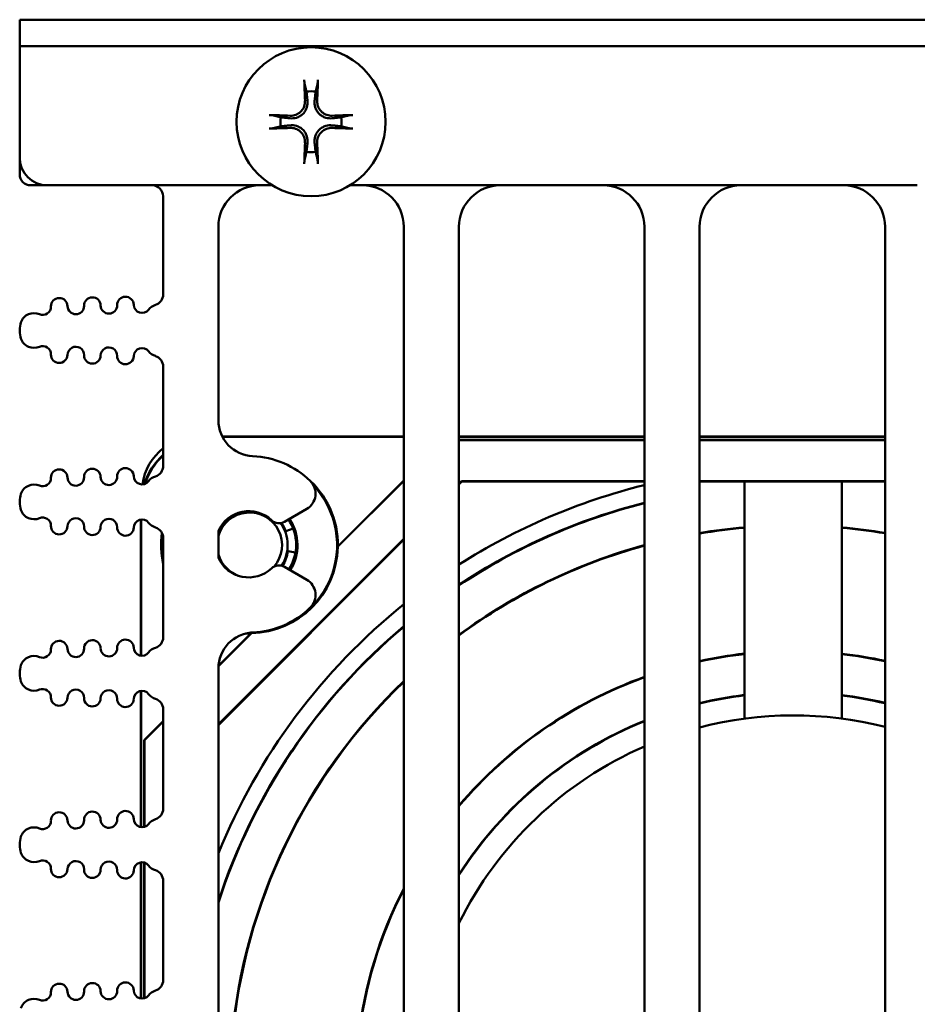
# Model space of a CAD drawing. Header units: inches. Extents: x 1 to 24, y 0.3 to 18.7.
# Tile 17 of 20: x 9.4 to 11, y 17 to 18.7. Entities that reach past the tile are written whole.
import ezdxf

# ---------------------------------------------------------------- set-up
doc = ezdxf.new("R2010")
doc.units = ezdxf.units.IN
doc.header["$LTSCALE"] = 0.8
doc.header["$MEASUREMENT"] = 0
doc.layers.add('Visible (ANSI)', color=7, linetype='Continuous', lineweight=50)

msp = doc.modelspace()

# ---------------------------------------------------------------- linework, layer by layer
at = {"layer": 'Visible (ANSI)'}
for p, q in [((9.3821, 18.7382), (9.4321, 18.7382)), ((9.3821, 18.7382), (9.3821, 18.6904)), ((12.1321, 18.7382), (9.4321, 18.7382)), ((9.3821, 18.4882), (9.3821, 18.6904)), ((9.4321, 18.6904), (9.3821, 18.6904)), ((9.3821, 18.6904), (9.3821, 18.6904)), ((9.4321, 18.6904), (12.1321, 18.6904)), ((9.3821, 18.4582), (9.3821, 18.4882)), ((9.4021, 18.4382), (9.4321, 18.4382)), ((9.8394, 18.4382), (9.4321, 18.4382)), ((11.0086, 18.4382), (9.9808, 18.4382)), ((9.6421, 18.4182), (9.6421, 18.2405)), ((9.7421, 18.0125), (9.7421, 18.3632)), ((10.0781, 18.3632), (10.0781, 15.7732)), ((10.1781, 15.8132), (10.1781, 18.3632)), ((10.5141, 18.3632), (10.5141, 15.8132)), ((10.6141, 15.8132), (10.6141, 18.3632)), ((10.9501, 18.3632), (10.9501, 15.8132)), ((9.3821, 18.1743), (9.3821, 18.176)), ((9.6421, 18.1098), (9.6421, 17.9299)), ((10.0781, 17.9831), (9.7491, 17.9831)), ((10.0781, 17.9825), (9.7494, 17.9825)), ((10.5141, 17.9831), (10.1781, 17.9831)), ((10.5141, 17.9825), (10.1781, 17.9825)), ((10.9501, 17.9831), (10.6141, 17.9831)), ((10.9501, 17.9825), (10.6141, 17.9825)), ((10.1781, 17.977), (10.5141, 17.977)), ((10.1781, 17.9766), (10.5141, 17.9766)), ((10.6141, 17.977), (10.9501, 17.977)), ((10.6141, 17.9766), (10.9501, 17.9766)), ((9.9582, 17.7829), (10.0781, 17.9027)), ((9.9587, 17.784), (10.0781, 17.9033)), ((10.1781, 17.8979), (10.1826, 17.9024)), ((10.1831, 17.9014), (10.1781, 17.8963)), ((10.1826, 17.9024), (10.5141, 17.9024)), ((10.1826, 17.9024), (10.1831, 17.9014)), ((10.5141, 17.9014), (10.1831, 17.9014)), ((10.6141, 17.9024), (10.9501, 17.9024)), ((10.9501, 17.9014), (10.6141, 17.9014)), ((10.6956, 17.472), (10.6956, 17.9014)), ((10.8716, 17.9014), (10.8716, 17.472)), ((9.3821, 17.8638), (9.3821, 17.8654)), ((9.862, 17.8286), (9.9022, 17.8519)), ((9.6017, 17.8327), (9.6017, 17.5859)), ((9.6024, 17.8328), (9.6024, 17.5859)), ((9.7421, 17.7638), (9.7421, 17.8117)), ((9.8644, 17.8114), (9.8775, 17.8164)), ((9.6421, 17.7992), (9.6421, 17.6194)), ((9.7421, 17.4619), (10.0781, 17.7979)), ((10.0781, 17.7963), (9.7421, 17.4603)), ((9.8818, 17.773), (9.8682, 17.7751)), ((9.9022, 17.7237), (9.862, 17.7469)), ((9.7422, 17.5668), (9.8019, 17.6266)), ((9.7422, 17.5675), (9.8009, 17.6261)), ((9.3821, 17.5532), (9.3821, 17.5548)), ((9.7421, 16.0425), (9.7421, 17.563)), ((9.6017, 17.5221), (9.6017, 17.2754)), ((9.6024, 17.5222), (9.6024, 17.2753)), ((9.6421, 17.4887), (9.6421, 17.3088)), ((9.6078, 17.4331), (9.6421, 17.4673)), ((9.6082, 17.4329), (9.6421, 17.4667)), ((9.6078, 17.2758), (9.6078, 17.4331)), ((9.6078, 17.4331), (9.6082, 17.4329)), ((9.6082, 17.2759), (9.6082, 17.4329)), ((9.3821, 17.2427), (9.3821, 17.2443)), ((9.6017, 17.2116), (9.6017, 16.9648)), ((9.6024, 17.2117), (9.6024, 16.9647)), ((9.6078, 16.9653), (9.6078, 17.2111)), ((9.6082, 16.9654), (9.6082, 17.211)), ((9.6421, 17.1781), (9.6421, 16.9983))]:
    msp.add_line(p, q, dxfattribs=at)
msp.add_circle((9.9101, 18.5532), 0.135, dxfattribs=at)
for centre, radius, start, end in [((9.9101, 18.5532), 0.0553, 81.4296, 98.5704), ((9.9101, 18.5532), 0.0553, 171.4296, 188.5704), ((9.9101, 18.5532), 0.0553, 351.4296, 8.5704), ((9.9101, 18.5532), 0.0553, 261.4296, 278.5704), ((9.4321, 18.4882), 0.05, 180, 270), ((9.4021, 18.4582), 0.02, 180, 270), ((9.6221, 18.4182), 0.02, 0, 90), ((9.8171, 18.3632), 0.075, 90, 180), ((10.0031, 18.3632), 0.075, 0, 90), ((10.2531, 18.3632), 0.075, 90, 180), ((10.4391, 18.3632), 0.075, 0, 90), ((10.6891, 18.3632), 0.075, 90, 180), ((10.8751, 18.3632), 0.075, 0, 90), ((9.4537, 18.219), 0.015, 1.1017, 181.1017), ((9.5137, 18.2202), 0.015, 1.1017, 181.1017), ((9.5737, 18.2213), 0.015, 1.1017, 181.1017), ((9.6221, 18.2405), 0.02, 287.2568, 0), ((9.4237, 18.2184), 0.015, 246.8521, 1.1017), ((9.4837, 18.2196), 0.015, 181.1017, 1.1017), ((9.5437, 18.2207), 0.015, 181.1017, 1.1017), ((9.6037, 18.2219), 0.015, 181.1017, 322.4195), ((9.6354, 18.1975), 0.025, 107.2568, 142.4195), ((9.408, 18.1817), 0.025, 66.8521, 160.9481), ((9.4246, 18.176), 0.0425, 160.9481, 180), ((9.4246, 18.1743), 0.0425, 180, 199.0519), ((9.408, 18.1686), 0.025, 199.0519, 293.1479), ((9.4237, 18.1318), 0.015, 358.8983, 113.1479), ((9.4837, 18.1307), 0.015, 358.8983, 178.8983), ((9.5437, 18.1295), 0.015, 358.8983, 178.8983), ((9.6037, 18.1284), 0.015, 37.5805, 178.8983), ((9.4537, 18.1313), 0.015, 178.8983, 358.8983), ((9.5137, 18.1301), 0.015, 178.8983, 358.8983), ((9.5737, 18.129), 0.015, 178.8983, 358.8983), ((9.6354, 18.1528), 0.025, 217.5805, 252.7432), ((9.6221, 18.1098), 0.02, 0, 72.7432), ((9.8071, 18.0125), 0.065, 180, 267.4527), ((9.7036, 17.8828), 0.1, 127.9491, 172.1794), ((9.7971, 17.7878), 0.16, 45.8354, 87.4527), ((9.6221, 17.9299), 0.02, 287.2568, 0), ((9.4537, 17.9085), 0.015, 1.1017, 181.1017), ((9.4837, 17.909), 0.015, 181.1017, 1.1017), ((9.5137, 17.9096), 0.015, 1.1017, 181.1017), ((9.5437, 17.9102), 0.015, 181.1017, 1.1017), ((9.5737, 17.9108), 0.015, 1.1017, 181.1017), ((9.6037, 17.9113), 0.015, 181.1017, 322.4195), ((9.6354, 17.887), 0.025, 107.2568, 142.4195), ((9.408, 17.8711), 0.025, 66.8521, 160.9481), ((9.4237, 17.9079), 0.015, 246.8521, 1.1017), ((9.7986, 17.7863), 0.1586, 270.6944, 42.9903), ((9.8862, 17.8796), 0.032, 300, 45.8354), ((9.7986, 17.7863), 0.1602, 359.1772, 49.5656), ((10.7836, 16.8028), 1.125, 103.8601, 122.5625), ((9.4246, 17.8654), 0.0425, 160.9481, 180), ((9.4246, 17.8638), 0.0425, 180, 199.0519), ((10.7828, 16.802), 1.0945, 104.214, 123.541), ((10.7828, 16.802), 1.0938, 104.2227, 123.5637), ((9.408, 17.8581), 0.025, 199.0519, 293.1479), ((9.7971, 17.7878), 0.06, 46.6545, 156.4435), ((9.7986, 17.7863), 0.059, 318.8678, 163.2478), ((9.4237, 17.8213), 0.015, 358.8983, 113.1479), ((9.4537, 17.8207), 0.015, 178.8983, 358.8983), ((9.4837, 17.8201), 0.015, 358.8983, 178.8983), ((9.5437, 17.819), 0.015, 358.8983, 178.8983), ((9.6037, 17.8178), 0.015, 37.5805, 178.8983), ((9.6354, 17.8422), 0.025, 217.5805, 252.7432), ((9.852, 17.8459), 0.02, 226.6545, 300), ((9.7986, 17.7863), 0.069, 327.3399, 35.3122), ((9.7986, 17.7863), 0.0705, 20.9132, 34.7541), ((9.7986, 17.7863), 0.0845, 328.3857, 33.373), ((9.7986, 17.7863), 0.0867, 328.4264, 33.288), ((9.5137, 17.8196), 0.015, 178.8983, 358.8983), ((9.5737, 17.8184), 0.015, 178.8983, 358.8983), ((9.6221, 17.7992), 0.02, 0, 72.7432), ((9.7986, 17.7863), 0.1602, 172.11, 192.2701), ((9.7986, 17.7863), 0.1586, 173.0701, 189.4027), ((10.7828, 16.802), 1.0202, 94.9064, 99.5213), ((10.7828, 16.802), 1.0195, 94.9096, 99.5275), ((10.7828, 16.802), 1.0202, 80.5639, 85.0093), ((10.7828, 16.802), 1.0195, 80.5578, 85.0061), ((9.7986, 17.7878), 0.0845, 327.5066, 359.4928), ((10.7828, 16.802), 1.0202, 105.2742, 126.356), ((10.7828, 16.802), 1.0195, 105.2842, 126.3831), ((9.7986, 17.7863), 0.059, 196.7522, 252.3046), ((9.7986, 17.7863), 0.1597, 271.2099, 358.7901), ((9.7986, 17.7863), 0.0705, 327.7099, 350.9132), ((9.7971, 17.7878), 0.06, 203.5565, 313.3455), ((9.852, 17.7296), 0.02, 60, 133.3455), ((9.8862, 17.6959), 0.032, 314.1646, 60), ((10.7836, 16.8028), 1.125, 128.837, 157.7854), ((9.7971, 17.7878), 0.16, 272.5473, 314.1646), ((10.7828, 16.802), 1.0945, 130.0832, 161.969), ((10.7828, 16.802), 1.0938, 130.1121, 162.0746), ((9.8071, 17.563), 0.065, 92.5473, 180), ((9.7986, 17.7863), 0.1602, 267.6926, 270.8228), ((9.4537, 17.5979), 0.015, 1.1017, 181.1017), ((9.5137, 17.5991), 0.015, 1.1017, 181.1017), ((9.5737, 17.6002), 0.015, 1.1017, 181.1017), ((9.6221, 17.6194), 0.02, 287.2568, 0), ((9.4237, 17.5973), 0.015, 246.8521, 1.1017), ((9.4837, 17.5985), 0.015, 181.1017, 1.1017), ((9.5437, 17.5996), 0.015, 181.1017, 1.1017), ((9.6037, 17.6008), 0.015, 181.1017, 322.4195), ((9.6354, 17.5764), 0.025, 107.2568, 142.4195), ((10.7828, 16.802), 0.7925, 96.3209, 102.2942), ((10.7828, 16.802), 0.7918, 96.3262, 102.3045), ((10.7828, 16.802), 0.7925, 77.8165, 83.5703), ((10.7828, 16.802), 0.7918, 77.8063, 83.5649), ((9.408, 17.5606), 0.025, 66.8521, 160.9481), ((9.4246, 17.5548), 0.0425, 160.9481, 180), ((9.4246, 17.5532), 0.0425, 180, 199.0519), ((9.408, 17.5475), 0.025, 199.0519, 293.1479), ((10.7828, 16.802), 1.0202, 133.6954, 175.0093), ((10.7828, 16.802), 1.0195, 133.7306, 175.0061), ((10.7828, 16.802), 0.7925, 109.8229, 139.7373), ((10.7828, 16.802), 0.7918, 109.84, 139.7932), ((9.4237, 17.5107), 0.015, 358.8983, 113.1479), ((9.4837, 17.5096), 0.015, 358.8983, 178.8983), ((9.5437, 17.5084), 0.015, 358.8983, 178.8983), ((9.6037, 17.5073), 0.015, 37.5805, 178.8983), ((9.4537, 17.5102), 0.015, 178.8983, 358.8983), ((9.5137, 17.509), 0.015, 178.8983, 358.8983), ((9.5737, 17.5078), 0.015, 178.8983, 358.8983), ((9.6354, 17.5317), 0.025, 217.5805, 252.7432), ((9.6221, 17.4887), 0.02, 0, 72.7432), ((10.7828, 16.802), 0.7182, 96.9784, 103.5901), ((10.7828, 16.802), 0.7175, 96.9848, 103.6028), ((10.7828, 16.802), 0.7182, 76.5326, 82.9014), ((10.7828, 16.802), 0.7175, 76.5201, 82.8949), ((10.7828, 16.802), 0.7182, 111.9761, 147.3611), ((10.7828, 16.802), 0.7175, 111.9972, 147.4428), ((10.7836, 16.8028), 0.675, 75.7193, 104.5429), ((10.7836, 16.8028), 0.675, 113.5315, 153.7705), ((9.5137, 17.2885), 0.015, 1.1017, 181.1017), ((9.5737, 17.2897), 0.015, 1.1017, 181.1017), ((9.6221, 17.3088), 0.02, 287.2568, 0), ((9.4237, 17.2868), 0.015, 246.8521, 1.1017), ((9.4537, 17.2874), 0.015, 1.1017, 181.1017), ((9.4837, 17.2879), 0.015, 181.1017, 1.1017), ((9.5437, 17.2891), 0.015, 181.1017, 1.1017), ((9.6037, 17.2902), 0.015, 181.1017, 322.4195), ((9.6354, 17.2658), 0.025, 107.2568, 142.4195), ((9.408, 17.25), 0.025, 66.8521, 160.9481), ((9.4246, 17.2443), 0.0425, 160.9481, 180), ((9.4246, 17.2427), 0.0425, 180, 199.0519), ((9.408, 17.237), 0.025, 199.0519, 293.1479), ((9.4237, 17.2002), 0.015, 358.8983, 113.1479), ((9.4837, 17.199), 0.015, 358.8983, 178.8983), ((9.4537, 17.1996), 0.015, 178.8983, 358.8983), ((9.5137, 17.1984), 0.015, 178.8983, 358.8983), ((9.5437, 17.1979), 0.015, 358.8983, 178.8983), ((9.5737, 17.1973), 0.015, 178.8983, 358.8983), ((9.6037, 17.1967), 0.015, 37.5805, 178.8983), ((9.6354, 17.2211), 0.025, 217.5805, 252.7432), ((9.6221, 17.1781), 0.02, 0, 72.7432), ((10.7828, 16.802), 0.7925, 152.7819, 173.5703), ((10.7828, 16.802), 0.7918, 152.8741, 173.5649), ((9.4537, 16.9768), 0.015, 1.1017, 181.1017), ((9.5137, 16.978), 0.015, 1.1017, 181.1017), ((9.5737, 16.9791), 0.015, 1.1017, 181.1017), ((9.6221, 16.9983), 0.02, 287.2568, 0), ((9.408, 16.9394), 0.025, 66.8521, 160.9481), ((9.4237, 16.9762), 0.015, 246.8521, 1.1017), ((9.4837, 16.9774), 0.015, 181.1017, 1.1017), ((9.5437, 16.9785), 0.015, 181.1017, 1.1017), ((9.6037, 16.9797), 0.015, 181.1017, 322.4195), ((9.6354, 16.9553), 0.025, 107.2568, 142.4195)]:
    msp.add_arc(centre, radius, start, end, dxfattribs=at)
for centre, major_axis, ratio, start_param, end_param in [((9.9164, 18.5536), (0.0111, -0.175), 0.087156, 4.261039, 4.4898), ((9.9038, 18.5536), (0.0111, 0.175), 0.087156, 4.934978, 5.163739), ((9.9097, 18.5469), (-0.175, 0.0111), 0.087156, 4.934978, 5.163739), ((9.9105, 18.5469), (-0.175, -0.0111), 0.087156, 4.261039, 4.4898), ((9.9097, 18.5595), (0.175, 0.0111), 0.087156, 4.261039, 4.4898), ((9.9105, 18.5595), (0.175, -0.0111), 0.087156, 4.934978, 5.163739), ((9.9164, 18.5528), (-0.0111, -0.175), 0.087156, 4.934978, 5.163739), ((9.9038, 18.5528), (-0.0111, 0.175), 0.087156, 4.261039, 4.4898), ((9.7267, 17.8581), (-0.0884, 0.0884), 0.999924, 6.241669, 6.752761), ((9.7274, 17.8575), (-0.0884, 0.0884), 0.999924, 6.248809, 6.744548)]:
    msp.add_ellipse(centre, major_axis=major_axis, ratio=ratio, start_param=start_param, end_param=end_param, dxfattribs=at)
for points, knots in [([(9.8985, 18.6216), (9.8984, 18.6219), (9.8983, 18.6223), (9.8982, 18.6231), (9.8981, 18.6238), (9.898, 18.6251), (9.8979, 18.6259), (9.8978, 18.6273), (9.8978, 18.6281), (9.8978, 18.6289), (9.8978, 18.629), (9.8978, 18.6291)], [0.04854437, 0.04854437, 0.04854437, 0.04854437, 0.05284301, 0.05284301, 0.05810894, 0.05810894, 0.06340254, 0.06340254, 0.06870047, 0.06870047, 0.06955036, 0.06955036, 0.06955036, 0.06955036]), ([(9.9224, 18.6291), (9.9224, 18.629), (9.9224, 18.6289), (9.9223, 18.6281), (9.9223, 18.6273), (9.9222, 18.6259), (9.9221, 18.6251), (9.922, 18.6238), (9.9219, 18.6231), (9.9218, 18.6223), (9.9217, 18.6219), (9.9217, 18.6216)], [0.0150618, 0.0150618, 0.0150618, 0.0150618, 0.01591169, 0.01591169, 0.02120962, 0.02120962, 0.02650322, 0.02650322, 0.03176915, 0.03176915, 0.03606779, 0.03606779, 0.03606779, 0.03606779]), ([(9.9036, 18.5916), (9.904, 18.5878), (9.9037, 18.5837), (9.9019, 18.5776), (9.901, 18.5755), (9.8987, 18.5714), (9.8972, 18.5695), (9.8937, 18.566), (9.8918, 18.5646), (9.8878, 18.5622), (9.8856, 18.5613), (9.8796, 18.5595), (9.8755, 18.5592), (9.8717, 18.5596)], [0.3400621, 0.3400621, 0.3400621, 0.3400621, 0.3728415, 0.3728415, 0.3915916, 0.3915916, 0.4103416, 0.4103416, 0.4290917, 0.4290917, 0.4478417, 0.4478417, 0.4806211, 0.4806211, 0.4806211, 0.4806211]), ([(9.899, 18.5913), (9.8992, 18.5882), (9.8987, 18.5848), (9.8965, 18.5784), (9.8947, 18.5754), (9.8904, 18.5706), (9.8877, 18.5684), (9.8817, 18.5654), (9.8783, 18.5646), (9.8741, 18.5642), (9.8731, 18.5642), (9.872, 18.5642)], [0, 0, 0, 0, 0.0244853, 0.0244853, 0.0489707, 0.0489707, 0.0733441, 0.0733441, 0.0977174, 0.0977174, 0.1059587, 0.1059587, 0.1059587, 0.1059587]), ([(9.9485, 18.5596), (9.9446, 18.5592), (9.9405, 18.5595), (9.9345, 18.5613), (9.9323, 18.5622), (9.9283, 18.5646), (9.9264, 18.566), (9.9229, 18.5695), (9.9215, 18.5714), (9.9191, 18.5755), (9.9182, 18.5776), (9.9164, 18.5837), (9.9161, 18.5878), (9.9165, 18.5916)], [0.3400621, 0.3400621, 0.3400621, 0.3400621, 0.3728415, 0.3728415, 0.3915916, 0.3915916, 0.4103416, 0.4103416, 0.4290917, 0.4290917, 0.4478417, 0.4478417, 0.4806211, 0.4806211, 0.4806211, 0.4806211]), ([(9.9482, 18.5642), (9.945, 18.5641), (9.9416, 18.5646), (9.9352, 18.5668), (9.9322, 18.5686), (9.9274, 18.5728), (9.9253, 18.5756), (9.9223, 18.5816), (9.9214, 18.5849), (9.9211, 18.5891), (9.9211, 18.5902), (9.9211, 18.5913)], [0, 0, 0, 0, 0.0245201, 0.0245201, 0.0490401, 0.0490401, 0.0733788, 0.0733788, 0.0977174, 0.0977174, 0.1059587, 0.1059587, 0.1059587, 0.1059587]), ([(9.8342, 18.5655), (9.8343, 18.5655), (9.8344, 18.5655), (9.8351, 18.5655), (9.836, 18.5654), (9.8374, 18.5653), (9.8382, 18.5653), (9.8394, 18.5651), (9.8401, 18.5651), (9.841, 18.5649), (9.8414, 18.5649), (9.8416, 18.5648)], [0.0150618, 0.0150618, 0.0150618, 0.0150618, 0.01591169, 0.01591169, 0.02120962, 0.02120962, 0.02650322, 0.02650322, 0.03176915, 0.03176915, 0.03606779, 0.03606779, 0.03606779, 0.03606779]), ([(9.9785, 18.5648), (9.9788, 18.5649), (9.9791, 18.5649), (9.98, 18.5651), (9.9807, 18.5651), (9.982, 18.5653), (9.9828, 18.5653), (9.9842, 18.5654), (9.985, 18.5655), (9.9857, 18.5655), (9.9858, 18.5655), (9.9859, 18.5655)], [0.04854437, 0.04854437, 0.04854437, 0.04854437, 0.05284301, 0.05284301, 0.05810894, 0.05810894, 0.06340254, 0.06340254, 0.06870047, 0.06870047, 0.06955036, 0.06955036, 0.06955036, 0.06955036]), ([(9.8416, 18.5416), (9.8414, 18.5415), (9.841, 18.5415), (9.8401, 18.5413), (9.8394, 18.5412), (9.8382, 18.5411), (9.8374, 18.5411), (9.836, 18.541), (9.8351, 18.5409), (9.8344, 18.5409), (9.8343, 18.5409), (9.8342, 18.5409)], [0.04854437, 0.04854437, 0.04854437, 0.04854437, 0.05284301, 0.05284301, 0.05810894, 0.05810894, 0.06340254, 0.06340254, 0.06870047, 0.06870047, 0.06955036, 0.06955036, 0.06955036, 0.06955036]), ([(9.8717, 18.5468), (9.8755, 18.5472), (9.8796, 18.5469), (9.8856, 18.5451), (9.8878, 18.5441), (9.8918, 18.5418), (9.8937, 18.5403), (9.8972, 18.5369), (9.8987, 18.535), (9.901, 18.5309), (9.9019, 18.5288), (9.9037, 18.5227), (9.904, 18.5186), (9.9036, 18.5148)], [0.3400621, 0.3400621, 0.3400621, 0.3400621, 0.3728415, 0.3728415, 0.3915916, 0.3915916, 0.4103416, 0.4103416, 0.4290917, 0.4290917, 0.4478417, 0.4478417, 0.4806211, 0.4806211, 0.4806211, 0.4806211]), ([(9.872, 18.5422), (9.8751, 18.5423), (9.8785, 18.5418), (9.8849, 18.5396), (9.8879, 18.5378), (9.8927, 18.5335), (9.8948, 18.5308), (9.8978, 18.5248), (9.8987, 18.5215), (9.899, 18.5173), (9.8991, 18.5162), (9.899, 18.5151)], [0, 0, 0, 0, 0.0245201, 0.0245201, 0.0490401, 0.0490401, 0.0733788, 0.0733788, 0.0977174, 0.0977174, 0.1059587, 0.1059587, 0.1059587, 0.1059587]), ([(9.9165, 18.5148), (9.9161, 18.5186), (9.9164, 18.5227), (9.9182, 18.5288), (9.9191, 18.5309), (9.9215, 18.535), (9.9229, 18.5369), (9.9264, 18.5403), (9.9283, 18.5418), (9.9323, 18.5441), (9.9345, 18.5451), (9.9405, 18.5469), (9.9446, 18.5472), (9.9485, 18.5468)], [0.3400621, 0.3400621, 0.3400621, 0.3400621, 0.3728415, 0.3728415, 0.3915916, 0.3915916, 0.4103416, 0.4103416, 0.4290917, 0.4290917, 0.4478417, 0.4478417, 0.4806211, 0.4806211, 0.4806211, 0.4806211]), ([(9.9211, 18.5151), (9.921, 18.5182), (9.9214, 18.5216), (9.9237, 18.528), (9.9255, 18.531), (9.9297, 18.5358), (9.9324, 18.538), (9.9385, 18.541), (9.9418, 18.5418), (9.946, 18.5422), (9.9471, 18.5422), (9.9482, 18.5422)], [0, 0, 0, 0, 0.0245201, 0.0245201, 0.0490401, 0.0490401, 0.0733788, 0.0733788, 0.0977174, 0.0977174, 0.1059587, 0.1059587, 0.1059587, 0.1059587]), ([(9.9859, 18.5409), (9.9858, 18.5409), (9.9857, 18.5409), (9.985, 18.5409), (9.9842, 18.541), (9.9828, 18.5411), (9.982, 18.5411), (9.9807, 18.5412), (9.98, 18.5413), (9.9791, 18.5415), (9.9788, 18.5415), (9.9785, 18.5416)], [0.0150618, 0.0150618, 0.0150618, 0.0150618, 0.01591169, 0.01591169, 0.02120962, 0.02120962, 0.02650322, 0.02650322, 0.03176915, 0.03176915, 0.03606779, 0.03606779, 0.03606779, 0.03606779]), ([(9.8978, 18.4773), (9.8978, 18.4774), (9.8978, 18.4775), (9.8978, 18.4783), (9.8978, 18.4791), (9.8979, 18.4805), (9.898, 18.4813), (9.8981, 18.4826), (9.8982, 18.4833), (9.8983, 18.4841), (9.8984, 18.4845), (9.8985, 18.4848)], [0.0150618, 0.0150618, 0.0150618, 0.0150618, 0.01591169, 0.01591169, 0.02120962, 0.02120962, 0.02650322, 0.02650322, 0.03176915, 0.03176915, 0.03606779, 0.03606779, 0.03606779, 0.03606779]), ([(9.9217, 18.4848), (9.9217, 18.4845), (9.9218, 18.4841), (9.9219, 18.4833), (9.922, 18.4826), (9.9221, 18.4813), (9.9222, 18.4805), (9.9223, 18.4791), (9.9223, 18.4783), (9.9224, 18.4775), (9.9224, 18.4774), (9.9224, 18.4773)], [0.04854437, 0.04854437, 0.04854437, 0.04854437, 0.05284301, 0.05284301, 0.05810894, 0.05810894, 0.06340254, 0.06340254, 0.06870047, 0.06870047, 0.06955036, 0.06955036, 0.06955036, 0.06955036])]:
    msp.add_open_spline(points, degree=3, knots=knots, dxfattribs=at)
for points, weights in [([(9.8985, 18.6216), (9.9003, 18.614), (9.9018, 18.6078)], [1.00192407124, 1.00731929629, 1]), ([(9.9018, 18.6078), (9.9029, 18.5983), (9.9036, 18.5916)], [1, 1.20089099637, 1.39845709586]), ([(9.9165, 18.5916), (9.9172, 18.5983), (9.9183, 18.6078)], [1.39845709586, 1.20089099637, 1]), ([(9.9183, 18.6078), (9.9198, 18.614), (9.9217, 18.6216)], [1, 1.00731929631, 1.00192407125]), ([(9.8554, 18.5614), (9.8493, 18.5629), (9.8416, 18.5648)], [1, 1.00731929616, 1.00192407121]), ([(9.8717, 18.5596), (9.865, 18.5604), (9.8554, 18.5614)], [1.39845709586, 1.20089099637, 1]), ([(9.9647, 18.5614), (9.9552, 18.5604), (9.9485, 18.5596)], [1, 1.20089099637, 1.39845709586]), ([(9.9785, 18.5648), (9.9708, 18.5629), (9.9647, 18.5614)], [1.00192407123, 1.00731929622, 1]), ([(9.8416, 18.5416), (9.8493, 18.5435), (9.8554, 18.545)], [1.00192407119, 1.00731929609, 1]), ([(9.8554, 18.545), (9.865, 18.546), (9.8717, 18.5468)], [1, 1.20089099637, 1.39845709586]), ([(9.9485, 18.5468), (9.9552, 18.546), (9.9647, 18.545)], [1.39845709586, 1.20089099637, 1]), ([(9.9647, 18.545), (9.9708, 18.5435), (9.9785, 18.5416)], [1, 1.00731929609, 1.00192407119]), ([(9.9018, 18.4986), (9.9003, 18.4924), (9.8985, 18.4848)], [1, 1.00731929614, 1.00192407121]), ([(9.9036, 18.5148), (9.9029, 18.5081), (9.9018, 18.4986)], [1.39845709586, 1.20089099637, 1]), ([(9.9183, 18.4986), (9.9172, 18.5081), (9.9165, 18.5148)], [1, 1.20089099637, 1.39845709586]), ([(9.9217, 18.4848), (9.9198, 18.4924), (9.9183, 18.4986)], [1.0019240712, 1.00731929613, 1]), ([(9.9582, 17.7829), (9.9585, 17.7834), (9.9587, 17.784)], [1, 0.999999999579, 1])]:
    msp.add_rational_spline(points, weights, degree=2, dxfattribs=at)
msp.add_open_spline([(9.8009, 17.6261), (9.8014, 17.6264), (9.8019, 17.6266)], degree=2, dxfattribs=at)

doc.saveas('drawing.dxf')
